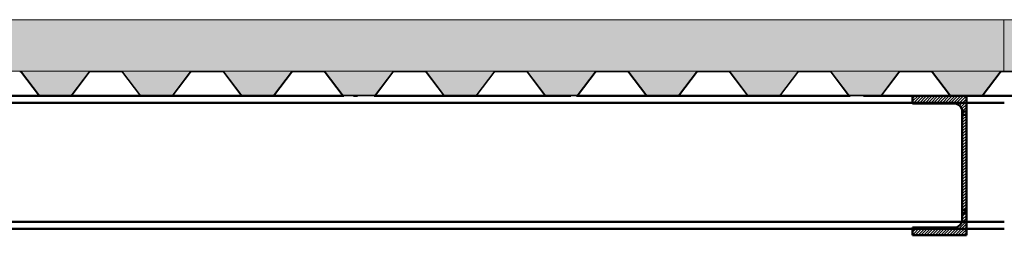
# Paper-space layout 'Layout1' of a CAD drawing. Extents: x -2 to 1243, y -36 to 596.
# Tile 9 of 132: x 160.82 to 191.94, y 152.68 to 159.48. Entities that reach past the tile are written whole.
import ezdxf

# ---------------------------------------------------------------- set-up
doc = ezdxf.new("R2010")
doc.units = 0
doc.linetypes.add('ACAD_ISO02W100', pattern=[15, 12, -3])
doc.linetypes.add('ACAD_ISO04W100', pattern=[30.5, 24, -3, 0.5, -3])
for name, color, linetype, lineweight in [('SS_2.ET-HALA_TaO-VESTAVBA_A1÷B2-P.NOSNIK', 172, 'CONTINUOUS', 50), ('SS_2.ET-HALA_TaO-VESTAVBA_A1÷B2-PODLAHA', 9, 'CONTINUOUS', 5), ('SS_2.ET-HALA_TaO-VESTAVBA_A1÷B2-TRAPEZ.PLECH', 153, 'CONTINUOUS', 18), ('SS_SRAFY', 8, 'CONTINUOUS', 18)]:
    doc.layers.add(name, color=color, linetype=linetype, lineweight=lineweight)
pattern_1 = [(45, (194.3423, 60.282), (-0.8980256, 0.8980256), []), (45, (195.2403, 60.282), (-0.8980256, 0.8980256), [1.5875, -0.3175, 0, -0.3175])]

psp = doc.layouts.get("Layout1")

# ---------------------------------------------------------------- hatches: boundary and pattern name
at = {"layer": 'SS_2.ET-HALA_TaO-VESTAVBA_A1÷B2-PODLAHA'}
h = psp.add_hatch(dxfattribs=at)
h.set_pattern_fill('ANSI35', color=252, scale=0.2, style=0)
h.set_pattern_definition(pattern_1)
h.paths.add_polyline_path([(398.1123, 159.482), (83.1423, 159.482), (83.1423, 157.862), (398.1123, 157.862)], flags=0)
h = psp.add_hatch(dxfattribs=at)
h.set_pattern_fill('ANSI35', color=252, scale=0.2, style=0)
h.set_pattern_definition(pattern_1)
h.paths.add_polyline_path([(396.6652, 157.862), (394.4202, 157.862, -0.2326123), (394.4835, 157.8291), (395.0183, 157.1277, 0.239242), (395.0686, 157.1034), (396.0184, 157.1034, 0.2392421), (396.0663, 157.1277), (396.6011, 157.8291, -0.2266449)], flags=0)
h.paths.add_polyline_path([(393.4652, 157.862), (391.2202, 157.862, -0.2326123), (391.2835, 157.8291), (391.8183, 157.1277, 0.239242), (391.8686, 157.1034), (392.8184, 157.1034, 0.2392421), (392.8663, 157.1277), (393.4011, 157.8291, -0.2266449)], flags=0)
h.paths.add_polyline_path([(390.2652, 157.862), (388.0202, 157.862, -0.2326123), (388.0835, 157.8291), (388.6183, 157.1277, 0.239242), (388.6686, 157.1034), (389.6184, 157.1034, 0.2301971), (389.6663, 157.1277), (390.2011, 157.8291, -0.2266449)], flags=0)
h.paths.add_polyline_path([(387.0652, 157.862), (384.8202, 157.862, -0.2326123), (384.8835, 157.8291), (385.4183, 157.1277, 0.239242), (385.4686, 157.1034), (386.4184, 157.1034, 0.2392421), (386.4663, 157.1277), (387.0011, 157.8291, -0.2266449)], flags=0)
h.paths.add_polyline_path([(383.8652, 157.862), (381.6202, 157.862, -0.2326123), (381.6835, 157.8291), (382.2183, 157.1277, 0.239242), (382.2686, 157.1034), (383.2184, 157.1034, 0.2392421), (383.2663, 157.1277), (383.8011, 157.8291, -0.2266449)], flags=0)
h.paths.add_polyline_path([(380.6652, 157.862), (378.4202, 157.862, -0.2326123), (378.4835, 157.8291), (379.0183, 157.1277, 0.239242), (379.0686, 157.1034), (380.0184, 157.1034, 0.2392421), (380.0663, 157.1277), (380.6011, 157.8291, -0.2266449)], flags=0)
h.paths.add_polyline_path([(377.4652, 157.862), (375.2202, 157.862, -0.2326123), (375.2835, 157.8291), (375.8183, 157.1277, 0.239242), (375.8686, 157.1034), (376.8184, 157.1034, 0.2301971), (376.8663, 157.1277), (377.4011, 157.8291, -0.2266449)], flags=0)
h.paths.add_polyline_path([(374.2652, 157.862), (372.0202, 157.862, -0.2326123), (372.0835, 157.8291), (372.6183, 157.1277, 0.239242), (372.6686, 157.1034), (373.6184, 157.1034, 0.2392421), (373.6663, 157.1277), (374.2011, 157.8291, -0.2266449)], flags=0)
h.paths.add_polyline_path([(371.0652, 157.862), (368.8202, 157.862, -0.2326123), (368.8835, 157.8291), (369.4183, 157.1277, 0.239242), (369.4686, 157.1034), (370.4184, 157.1034, 0.2392421), (370.4663, 157.1277), (371.0011, 157.8291, -0.2266449)], flags=0)
h.paths.add_polyline_path([(367.8652, 157.862), (365.6202, 157.862, -0.2326123), (365.6835, 157.8291), (366.2183, 157.1277, 0.239242), (366.2686, 157.1034), (367.2184, 157.1034, 0.2392421), (367.2663, 157.1277), (367.8011, 157.8291, -0.2266449)], flags=0)
h.paths.add_polyline_path([(364.6652, 157.862), (362.4202, 157.862, -0.2326123), (362.4835, 157.8291), (363.0183, 157.1277, 0.239242), (363.0686, 157.1034), (364.0184, 157.1034, 0.2301971), (364.0663, 157.1277), (364.6011, 157.8291, -0.2266449)], flags=0)
h.paths.add_polyline_path([(361.4652, 157.862), (359.2202, 157.862, -0.2326123), (359.2835, 157.8291), (359.8183, 157.1277, 0.239242), (359.8686, 157.1034), (360.8184, 157.1034, 0.2392421), (360.8663, 157.1277), (361.4011, 157.8291, -0.2266449)], flags=0)
h.paths.add_polyline_path([(358.2652, 157.862), (356.0202, 157.862, -0.2326123), (356.0835, 157.8291), (356.6183, 157.1277, 0.239242), (356.6686, 157.1034), (357.6184, 157.1034, 0.2392421), (357.6663, 157.1277), (358.2011, 157.8291, -0.2266449)], flags=0)
h.paths.add_polyline_path([(355.0652, 157.862), (352.8202, 157.862, -0.2326123), (352.8835, 157.8291), (353.4183, 157.1277, 0.239242), (353.4686, 157.1034), (354.4184, 157.1034, 0.2392421), (354.4663, 157.1277), (355.0011, 157.8291, -0.2266449)], flags=0)
h.paths.add_polyline_path([(351.8652, 157.862), (349.6202, 157.862, -0.2326123), (349.6835, 157.8291), (350.2183, 157.1277, 0.239242), (350.2686, 157.1034), (351.2184, 157.1034, 0.2301971), (351.2663, 157.1277), (351.8011, 157.8291, -0.2266449)], flags=0)
h.paths.add_polyline_path([(348.6652, 157.862), (346.4202, 157.862, -0.2326123), (346.4835, 157.8291), (347.0183, 157.1277, 0.239242), (347.0686, 157.1034), (348.0184, 157.1034, 0.2392421), (348.0663, 157.1277), (348.6011, 157.8291, -0.2266449)], flags=0)
h.paths.add_polyline_path([(345.4652, 157.862), (343.2202, 157.862, -0.2326123), (343.2835, 157.8291), (343.8183, 157.1277, 0.239242), (343.8686, 157.1034), (344.8184, 157.1034, 0.2392421), (344.8663, 157.1277), (345.4011, 157.8291, -0.2266449)], flags=0)
h.paths.add_polyline_path([(342.2652, 157.862), (340.0202, 157.862, -0.2326123), (340.0835, 157.8291), (340.6183, 157.1277, 0.239242), (340.6686, 157.1034), (341.6184, 157.1034, 0.2392421), (341.6663, 157.1277), (342.2011, 157.8291, -0.2266449)], flags=0)
h.paths.add_polyline_path([(339.0652, 157.862), (336.8202, 157.862, -0.2326123), (336.8835, 157.8291), (337.4183, 157.1277, 0.239242), (337.4686, 157.1034), (338.4184, 157.1034, 0.2301971), (338.4663, 157.1277), (339.0011, 157.8291, -0.2266449)], flags=0)
h.paths.add_polyline_path([(335.8652, 157.862), (333.6202, 157.862, -0.2326123), (333.6835, 157.8291), (334.2183, 157.1277, 0.239242), (334.2686, 157.1034), (335.2184, 157.1034, 0.2392421), (335.2663, 157.1277), (335.8011, 157.8291, -0.2266449)], flags=0)
h.paths.add_polyline_path([(332.6652, 157.862), (330.4202, 157.862, -0.2326123), (330.4835, 157.8291), (331.0183, 157.1277, 0.239242), (331.0686, 157.1034), (332.0184, 157.1034, 0.2392421), (332.0663, 157.1277), (332.6011, 157.8291, -0.2266449)], flags=0)
h.paths.add_polyline_path([(329.4652, 157.862), (327.2202, 157.862, -0.2326123), (327.2835, 157.8291), (327.8183, 157.1277, 0.239242), (327.8686, 157.1034), (328.8184, 157.1034, 0.2392421), (328.8663, 157.1277), (329.4011, 157.8291, -0.2266449)], flags=0)
h.paths.add_polyline_path([(326.2652, 157.862), (324.0202, 157.862, -0.2326123), (324.0835, 157.8291), (324.6183, 157.1277, 0.239242), (324.6686, 157.1034), (325.6184, 157.1034, 0.2301971), (325.6663, 157.1277), (326.2011, 157.8291, -0.2266449)], flags=0)
h.paths.add_polyline_path([(323.0652, 157.862), (320.8202, 157.862, -0.2326123), (320.8835, 157.8291), (321.4183, 157.1277, 0.239242), (321.4686, 157.1034), (322.4184, 157.1034, 0.2392421), (322.4663, 157.1277), (323.0011, 157.8291, -0.2266449)], flags=0)
h.paths.add_polyline_path([(319.8652, 157.862), (317.6202, 157.862, -0.2326123), (317.6835, 157.8291), (318.2183, 157.1277, 0.239242), (318.2686, 157.1034), (319.2184, 157.1034, 0.2392421), (319.2663, 157.1277), (319.8011, 157.8291, -0.2266449)], flags=0)
h.paths.add_polyline_path([(316.6652, 157.862), (314.4202, 157.862, -0.2326123), (314.4835, 157.8291), (315.0183, 157.1277, 0.239242), (315.0686, 157.1034), (316.0184, 157.1034, 0.2392421), (316.0663, 157.1277), (316.6011, 157.8291, -0.2266449)], flags=0)
h.paths.add_polyline_path([(303.8652, 157.862), (301.6202, 157.862, -0.2326123), (301.6835, 157.8291), (302.2183, 157.1277, 0.239242), (302.2686, 157.1034), (303.2184, 157.1034, 0.2392421), (303.2663, 157.1277), (303.8011, 157.8291, -0.2266449)], flags=0)
h.paths.add_polyline_path([(300.6652, 157.862), (298.4202, 157.862, -0.2326123), (298.4835, 157.8291), (299.0183, 157.1277, 0.239242), (299.0686, 157.1034), (300.0184, 157.1034, 0.2301971), (300.0663, 157.1277), (300.6011, 157.8291, -0.2266449)], flags=0)
h.paths.add_polyline_path([(297.4652, 157.862), (295.2202, 157.862, -0.2326123), (295.2835, 157.8291), (295.8183, 157.1277, 0.239242), (295.8686, 157.1034), (296.8184, 157.1034, 0.2392421), (296.8663, 157.1277), (297.4011, 157.8291, -0.2266449)], flags=0)
h.paths.add_polyline_path([(294.2652, 157.862), (292.0202, 157.862, -0.2326123), (292.0835, 157.8291), (292.6183, 157.1277, 0.239242), (292.6686, 157.1034), (293.6184, 157.1034, 0.2392421), (293.6663, 157.1277), (294.2011, 157.8291, -0.2266449)], flags=0)
h.paths.add_polyline_path([(291.0652, 157.862), (288.8202, 157.862, -0.2326123), (288.8835, 157.8291), (289.4183, 157.1277, 0.239242), (289.4686, 157.1034), (290.4184, 157.1034, 0.2392421), (290.4663, 157.1277), (291.0011, 157.8291, -0.2266449)], flags=0)
h.paths.add_polyline_path([(287.8652, 157.862), (285.6202, 157.862, -0.2326123), (285.6835, 157.8291), (286.2183, 157.1277, 0.239242), (286.2686, 157.1034), (287.2184, 157.1034, 0.2301971), (287.2663, 157.1277), (287.8011, 157.8291, -0.2266449)], flags=0)
h.paths.add_polyline_path([(284.6652, 157.862), (282.4202, 157.862, -0.2326123), (282.4835, 157.8291), (283.0183, 157.1277, 0.239242), (283.0686, 157.1034), (284.0184, 157.1034, 0.2392421), (284.0663, 157.1277), (284.6011, 157.8291, -0.2266449)], flags=0)
h.paths.add_polyline_path([(281.4652, 157.862), (279.2202, 157.862, -0.2326123), (279.2835, 157.8291), (279.8183, 157.1277, 0.239242), (279.8686, 157.1034), (280.8184, 157.1034, 0.2392421), (280.8663, 157.1277), (281.4011, 157.8291, -0.2266449)], flags=0)
h.paths.add_polyline_path([(278.2652, 157.862), (276.0202, 157.862, -0.2326123), (276.0835, 157.8291), (276.6183, 157.1277, 0.239242), (276.6686, 157.1034), (277.6184, 157.1034, 0.2392421), (277.6663, 157.1277), (278.2011, 157.8291, -0.2266449)], flags=0)
h.paths.add_polyline_path([(275.0652, 157.862), (272.8202, 157.862, -0.2326123), (272.8835, 157.8291), (273.4183, 157.1277, 0.239242), (273.4686, 157.1034), (274.4184, 157.1034, 0.2301971), (274.4663, 157.1277), (275.0011, 157.8291, -0.2266449)], flags=0)
h.paths.add_polyline_path([(271.8652, 157.862), (269.6202, 157.862, -0.2326123), (269.6835, 157.8291), (270.2183, 157.1277, 0.239242), (270.2686, 157.1034), (271.2184, 157.1034, 0.2392421), (271.2663, 157.1277), (271.8011, 157.8291, -0.2266449)], flags=0)
h.paths.add_polyline_path([(268.6652, 157.862), (266.4202, 157.862, -0.2326123), (266.4835, 157.8291), (267.0183, 157.1277, 0.239242), (267.0686, 157.1034), (268.0184, 157.1034, 0.2392421), (268.0663, 157.1277), (268.6011, 157.8291, -0.2266449)], flags=0)
h.paths.add_polyline_path([(265.4652, 157.862), (263.2202, 157.862, -0.2326123), (263.2835, 157.8291), (263.8183, 157.1277, 0.239242), (263.8686, 157.1034), (264.8184, 157.1034, 0.2392421), (264.8663, 157.1277), (265.4011, 157.8291, -0.2266449)], flags=0)
h.paths.add_polyline_path([(262.2652, 157.862), (260.0202, 157.862, -0.2326123), (260.0835, 157.8291), (260.6183, 157.1277, 0.239242), (260.6686, 157.1034), (261.6184, 157.1034, 0.2301971), (261.6663, 157.1277), (262.2011, 157.8291, -0.2266449)], flags=0)
h.paths.add_polyline_path([(259.0652, 157.862), (256.8202, 157.862, -0.2326123), (256.8835, 157.8291), (257.4183, 157.1277, 0.239242), (257.4686, 157.1034), (258.4184, 157.1034, 0.2392421), (258.4663, 157.1277), (259.0011, 157.8291, -0.2266449)], flags=0)
h.paths.add_polyline_path([(255.8652, 157.862), (253.6202, 157.862, -0.2326123), (253.6835, 157.8291), (254.2183, 157.1277, 0.239242), (254.2686, 157.1034), (255.2184, 157.1034, 0.2392421), (255.2663, 157.1277), (255.8011, 157.8291, -0.2266449)], flags=0)
h.paths.add_polyline_path([(252.6652, 157.862), (250.4202, 157.862, -0.2326123), (250.4835, 157.8291), (251.0183, 157.1277, 0.239242), (251.0686, 157.1034), (252.0184, 157.1034, 0.2392421), (252.0663, 157.1277), (252.6011, 157.8291, -0.2266449)], flags=0)
h.paths.add_polyline_path([(249.4652, 157.862), (247.2202, 157.862, -0.2326123), (247.2835, 157.8291), (247.8183, 157.1277, 0.239242), (247.8686, 157.1034), (248.8184, 157.1034, 0.2301971), (248.8663, 157.1277), (249.4011, 157.8291, -0.2266449)], flags=0)
h.paths.add_polyline_path([(246.2652, 157.862), (244.0202, 157.862, -0.2326123), (244.0835, 157.8291), (244.6183, 157.1277, 0.239242), (244.6686, 157.1034), (245.6184, 157.1034, 0.2392421), (245.6663, 157.1277), (246.2011, 157.8291, -0.2266449)], flags=0)
h.paths.add_polyline_path([(243.0652, 157.862), (240.8202, 157.862, -0.2326123), (240.8835, 157.8291), (241.4183, 157.1277, 0.239242), (241.4686, 157.1034), (242.4184, 157.1034, 0.2392421), (242.4663, 157.1277), (243.0011, 157.8291, -0.2266449)], flags=0)
h.paths.add_polyline_path([(239.8652, 157.862), (237.6202, 157.862, -0.2326123), (237.6835, 157.8291), (238.2183, 157.1277, 0.239242), (238.2686, 157.1034), (239.2184, 157.1034, 0.2392421), (239.2663, 157.1277), (239.8011, 157.8291, -0.2266449)], flags=0)
h.paths.add_polyline_path([(236.6652, 157.862), (234.4202, 157.862, -0.2326123), (234.4835, 157.8291), (235.0183, 157.1277, 0.239242), (235.0686, 157.1034), (236.0184, 157.1034, 0.2301971), (236.0663, 157.1277), (236.6011, 157.8291, -0.2266449)], flags=0)
h.paths.add_polyline_path([(233.4652, 157.862), (231.2202, 157.862, -0.2326123), (231.2835, 157.8291), (231.8183, 157.1277, 0.239242), (231.8686, 157.1034), (232.8184, 157.1034, 0.2392421), (232.8663, 157.1277), (233.4011, 157.8291, -0.2266449)], flags=0)
h.paths.add_polyline_path([(230.2652, 157.862), (228.0202, 157.862, -0.2326123), (228.0835, 157.8291), (228.6183, 157.1277, 0.239242), (228.6686, 157.1034), (229.6184, 157.1034, 0.2392421), (229.6663, 157.1277), (230.2011, 157.8291, -0.2266449)], flags=0)
h.paths.add_polyline_path([(227.0652, 157.862), (224.8202, 157.862, -0.2326123), (224.8835, 157.8291), (225.4183, 157.1277, 0.239242), (225.4686, 157.1034), (226.4184, 157.1034, 0.2392421), (226.4663, 157.1277), (227.0011, 157.8291, -0.2266449)], flags=0)
h.paths.add_polyline_path([(223.8652, 157.862), (221.6202, 157.862, -0.2326123), (221.6835, 157.8291), (222.2183, 157.1277, 0.239242), (222.2686, 157.1034), (223.2184, 157.1034, 0.2301971), (223.2663, 157.1277), (223.8011, 157.8291, -0.2266449)], flags=0)
h.paths.add_polyline_path([(220.6652, 157.862), (218.4202, 157.862, -0.2326123), (218.4835, 157.8291), (219.0183, 157.1277, 0.239242), (219.0686, 157.1034), (220.0184, 157.1034, 0.2392421), (220.0663, 157.1277), (220.6011, 157.8291, -0.2266449)], flags=0)
h.paths.add_polyline_path([(217.4652, 157.862), (215.2202, 157.862, -0.2326123), (215.2835, 157.8291), (215.8183, 157.1277, 0.239242), (215.8686, 157.1034), (216.8184, 157.1034, 0.2392421), (216.8663, 157.1277), (217.4011, 157.8291, -0.2266449)], flags=0)
h.paths.add_polyline_path([(214.2652, 157.862), (212.0202, 157.862, -0.2326123), (212.0835, 157.8291), (212.6183, 157.1277, 0.239242), (212.6686, 157.1034), (213.6184, 157.1034, 0.2392421), (213.6663, 157.1277), (214.2011, 157.8291, -0.2266449)], flags=0)
h.paths.add_polyline_path([(211.0652, 157.862), (208.8202, 157.862, -0.2326123), (208.8835, 157.8291), (209.4183, 157.1277, 0.239242), (209.4686, 157.1034), (210.4184, 157.1034, 0.2301971), (210.4663, 157.1277), (211.0011, 157.8291, -0.2266449)], flags=0)
h.paths.add_polyline_path([(207.8652, 157.862), (205.6202, 157.862, -0.2326123), (205.6835, 157.8291), (206.2183, 157.1277, 0.239242), (206.2686, 157.1034), (207.2184, 157.1034, 0.2392421), (207.2663, 157.1277), (207.8011, 157.8291, -0.2266449)], flags=0)
h.paths.add_polyline_path([(204.6652, 157.862), (202.4202, 157.862, -0.2326123), (202.4835, 157.8291), (203.0183, 157.1277, 0.239242), (203.0686, 157.1034), (204.0184, 157.1034, 0.2392421), (204.0663, 157.1277), (204.6011, 157.8291, -0.2266449)], flags=0)
h.paths.add_polyline_path([(201.4652, 157.862), (199.2202, 157.862, -0.2326123), (199.2835, 157.8291), (199.8183, 157.1277, 0.239242), (199.8686, 157.1034), (200.8184, 157.1034, 0.2392421), (200.8663, 157.1277), (201.4011, 157.8291, -0.2266449)], flags=0)
h.paths.add_polyline_path([(188.6652, 157.862), (186.4202, 157.862, -0.2326123), (186.4835, 157.8291), (187.0183, 157.1277, 0.239242), (187.0686, 157.1034), (188.0184, 157.1034, 0.2392421), (188.0663, 157.1277), (188.6011, 157.8291, -0.2266449)], flags=0)
h.paths.add_polyline_path([(185.4652, 157.862), (183.2202, 157.862, -0.2326123), (183.2835, 157.8291), (183.8183, 157.1277, 0.239242), (183.8686, 157.1034), (184.8184, 157.1034, 0.2301971), (184.8663, 157.1277), (185.4011, 157.8291, -0.2266449)], flags=0)
h.paths.add_polyline_path([(182.2652, 157.862), (180.0202, 157.862, -0.2326123), (180.0835, 157.8291), (180.6183, 157.1277, 0.239242), (180.6686, 157.1034), (181.6184, 157.1034, 0.2392421), (181.6663, 157.1277), (182.2011, 157.8291, -0.2266449)], flags=0)
h.paths.add_polyline_path([(179.0652, 157.862), (176.8202, 157.862, -0.2326123), (176.8835, 157.8291), (177.4183, 157.1277, 0.239242), (177.4686, 157.1034), (178.4184, 157.1034, 0.2392421), (178.4663, 157.1277), (179.0011, 157.8291, -0.2266449)], flags=0)
h.paths.add_polyline_path([(175.8652, 157.862), (173.6202, 157.862, -0.2326123), (173.6835, 157.8291), (174.2183, 157.1277, 0.239242), (174.2686, 157.1034), (175.2184, 157.1034, 0.2392421), (175.2663, 157.1277), (175.8011, 157.8291, -0.2266449)], flags=0)
h.paths.add_polyline_path([(172.6652, 157.862), (170.4202, 157.862, -0.2326123), (170.4835, 157.8291), (171.0183, 157.1277, 0.239242), (171.0686, 157.1034), (172.0184, 157.1034, 0.2301971), (172.0663, 157.1277), (172.6011, 157.8291, -0.2266449)], flags=0)
h.paths.add_polyline_path([(169.4652, 157.862), (167.2202, 157.862, -0.2326123), (167.2835, 157.8291), (167.8183, 157.1277, 0.239242), (167.8686, 157.1034), (168.8184, 157.1034, 0.2392421), (168.8663, 157.1277), (169.4011, 157.8291, -0.2266449)], flags=0)
h.paths.add_polyline_path([(166.2652, 157.862), (164.0202, 157.862, -0.2326123), (164.0835, 157.8291), (164.6183, 157.1277, 0.239242), (164.6686, 157.1034), (165.6184, 157.1034, 0.2392421), (165.6663, 157.1277), (166.2011, 157.8291, -0.2266449)], flags=0)
h.paths.add_polyline_path([(163.0652, 157.862), (160.8202, 157.862, -0.2326123), (160.8835, 157.8291), (161.4183, 157.1277, 0.239242), (161.4686, 157.1034), (162.4184, 157.1034, 0.2392421), (162.4663, 157.1277), (163.0011, 157.8291, -0.2266449)], flags=0)
h.paths.add_polyline_path([(159.8652, 157.862), (157.6202, 157.862, -0.2326123), (157.6835, 157.8291), (158.2183, 157.1277, 0.239242), (158.2686, 157.1034), (159.2184, 157.1034, 0.2301971), (159.2663, 157.1277), (159.8011, 157.8291, -0.2266449)], flags=0)
h.paths.add_polyline_path([(156.6652, 157.862), (154.4202, 157.862, -0.2326123), (154.4835, 157.8291), (155.0183, 157.1277, 0.239242), (155.0686, 157.1034), (156.0184, 157.1034, 0.2392421), (156.0663, 157.1277), (156.6011, 157.8291, -0.2266449)], flags=0)
h.paths.add_polyline_path([(153.4652, 157.862), (151.2202, 157.862, -0.2326123), (151.2835, 157.8291), (151.8183, 157.1277, 0.239242), (151.8686, 157.1034), (152.8184, 157.1034, 0.2392421), (152.8663, 157.1277), (153.4011, 157.8291, -0.2266449)], flags=0)
h.paths.add_polyline_path([(150.2652, 157.862), (148.0202, 157.862, -0.2326123), (148.0835, 157.8291), (148.6183, 157.1277, 0.239242), (148.6686, 157.1034), (149.6184, 157.1034, 0.2392421), (149.6663, 157.1277), (150.2011, 157.8291, -0.2266449)], flags=0)
h.paths.add_polyline_path([(147.0652, 157.862), (144.8202, 157.862, -0.2326123), (144.8835, 157.8291), (145.4183, 157.1277, 0.239242), (145.4686, 157.1034), (146.4184, 157.1034, 0.2301971), (146.4663, 157.1277), (147.0011, 157.8291, -0.2266449)], flags=0)
h.paths.add_polyline_path([(143.8652, 157.862), (141.6202, 157.862, -0.2326123), (141.6835, 157.8291), (142.2183, 157.1277, 0.239242), (142.2686, 157.1034), (143.2184, 157.1034, 0.2392421), (143.2663, 157.1277), (143.8011, 157.8291, -0.2266449)], flags=0)
h.paths.add_polyline_path([(140.6652, 157.862), (138.4202, 157.862, -0.2326123), (138.4835, 157.8291), (139.0183, 157.1277, 0.239242), (139.0686, 157.1034), (140.0184, 157.1034, 0.2392421), (140.0663, 157.1277), (140.6011, 157.8291, -0.2266449)], flags=0)
h.paths.add_polyline_path([(137.4652, 157.862), (135.2202, 157.862, -0.2326123), (135.2835, 157.8291), (135.8183, 157.1277, 0.239242), (135.8686, 157.1034), (136.8184, 157.1034, 0.2392421), (136.8663, 157.1277), (137.4011, 157.8291, -0.2266449)], flags=0)
h.paths.add_polyline_path([(134.2652, 157.862), (132.0202, 157.862, -0.2326123), (132.0835, 157.8291), (132.6183, 157.1277, 0.239242), (132.6686, 157.1034), (133.6184, 157.1034, 0.2301971), (133.6663, 157.1277), (134.2011, 157.8291, -0.2266449)], flags=0)
h.paths.add_polyline_path([(131.0652, 157.862), (128.8202, 157.862, -0.2326123), (128.8835, 157.8291), (129.4183, 157.1277, 0.239242), (129.4686, 157.1034), (130.4184, 157.1034, 0.2392421), (130.4663, 157.1277), (131.0011, 157.8291, -0.2266449)], flags=0)
h.paths.add_polyline_path([(127.8652, 157.862), (125.6202, 157.862, -0.2326123), (125.6835, 157.8291), (126.2183, 157.1277, 0.239242), (126.2686, 157.1034), (127.2184, 157.1034, 0.2392421), (127.2663, 157.1277), (127.8011, 157.8291, -0.2266449)], flags=0)
h.paths.add_polyline_path([(124.6652, 157.862), (122.4202, 157.862, -0.2326123), (122.4835, 157.8291), (123.0183, 157.1277, 0.239242), (123.0686, 157.1034), (124.0184, 157.1034, 0.2392421), (124.0663, 157.1277), (124.6011, 157.8291, -0.2266449)], flags=0)
h.paths.add_polyline_path([(121.4652, 157.862), (119.2202, 157.862, -0.2326123), (119.2835, 157.8291), (119.8183, 157.1277, 0.239242), (119.8686, 157.1034), (120.8184, 157.1034, 0.2301971), (120.8663, 157.1277), (121.4011, 157.8291, -0.2266449)], flags=0)
h.paths.add_polyline_path([(118.2652, 157.862), (116.0202, 157.862, -0.2326123), (116.0835, 157.8291), (116.6183, 157.1277, 0.239242), (116.6686, 157.1034), (117.6184, 157.1034, 0.2392421), (117.6663, 157.1277), (118.2011, 157.8291, -0.2266449)], flags=0)
h.paths.add_polyline_path([(115.0652, 157.862), (112.8202, 157.862, -0.2326123), (112.8835, 157.8291), (113.4183, 157.1277, 0.239242), (113.4686, 157.1034), (114.4184, 157.1034, 0.2392421), (114.4663, 157.1277), (115.0011, 157.8291, -0.2266449)], flags=0)
h.paths.add_polyline_path([(111.8652, 157.862), (109.6202, 157.862, -0.2326123), (109.6835, 157.8291), (110.2183, 157.1277, 0.239242), (110.2686, 157.1034), (111.2184, 157.1034, 0.2392421), (111.2663, 157.1277), (111.8011, 157.8291, -0.2266449)], flags=0)
h.paths.add_polyline_path([(108.6652, 157.862), (106.4202, 157.862, -0.2326123), (106.4835, 157.8291), (107.0183, 157.1277, 0.239242), (107.0686, 157.1034), (108.0184, 157.1034, 0.2301971), (108.0663, 157.1277), (108.6011, 157.8291, -0.2266449)], flags=0)
h.paths.add_polyline_path([(105.4652, 157.862), (103.2202, 157.862, -0.2326123), (103.2835, 157.8291), (103.8183, 157.1277, 0.239242), (103.8686, 157.1034), (104.8184, 157.1034, 0.2392421), (104.8663, 157.1277), (105.4011, 157.8291, -0.2266449)], flags=0)
h.paths.add_polyline_path([(102.2652, 157.862), (100.0202, 157.862, -0.2326123), (100.0835, 157.8291), (100.6183, 157.1277, 0.239242), (100.6686, 157.1034), (101.6184, 157.1034, 0.2392421), (101.6663, 157.1277), (102.2011, 157.8291, -0.2266449)], flags=0)
h.paths.add_polyline_path([(99.0652, 157.862), (96.8202, 157.862, -0.2326123), (96.8835, 157.8291), (97.4183, 157.1277, 0.239242), (97.4686, 157.1034), (98.4184, 157.1034, 0.2392421), (98.4663, 157.1277), (99.0011, 157.8291, -0.2266449)], flags=0)
h.paths.add_polyline_path([(95.8652, 157.862), (93.6202, 157.862, -0.2326123), (93.6835, 157.8291), (94.2183, 157.1277, 0.239242), (94.2686, 157.1034), (95.2184, 157.1034, 0.2301971), (95.2663, 157.1277), (95.8011, 157.8291, -0.2266449)], flags=0)
h.paths.add_polyline_path([(398.1123, 157.2668), (398.1123, 157.862), (397.6202, 157.862, -0.2326123), (397.6835, 157.8291)], flags=0)
h.paths.add_polyline_path([(195.0652, 157.862), (192.8202, 157.862, -0.2326123), (192.8835, 157.8291), (193.4183, 157.1277, 0.239242), (193.4686, 157.1034), (194.4184, 157.1034, 0.2392421), (194.4663, 157.1277), (195.0011, 157.8291, -0.2266449)], flags=0)
h.paths.add_polyline_path([(308.6686, 157.1034), (309.6184, 157.1034, 0.2392421), (309.6663, 157.1277), (310.2011, 157.8291, -0.2266449), (310.2652, 157.862), (308.0202, 157.862, -0.2326123), (308.0835, 157.8291), (308.6183, 157.1277, 0.239242)], flags=0)
h.paths.add_polyline_path([(90.4835, 157.8291), (91.0183, 157.1277, 0.239242), (91.0686, 157.1034), (92.0184, 157.1034, 0.2392421), (92.0663, 157.1277), (92.6011, 157.8291, -0.2266449), (92.6652, 157.862), (90.4202, 157.862, -0.2326123)], flags=0)
h.paths.add_polyline_path([(89.4652, 157.862), (87.2202, 157.862, -0.2326123), (87.2835, 157.8291), (87.8183, 157.1277, 0.239242), (87.8686, 157.1034), (88.8184, 157.1034, 0.2392421), (88.8663, 157.1277), (89.4011, 157.8291, -0.2266449)], flags=0)
h.paths.add_polyline_path([(86.2652, 157.862), (84.0202, 157.862, -0.2326123), (84.0835, 157.8291), (84.6183, 157.1277, 0.239242), (84.6686, 157.1034), (85.6184, 157.1034, 0.2392421), (85.6663, 157.1277), (86.2011, 157.8291, -0.2266449)], flags=0)
h.paths.add_polyline_path([(197.6663, 157.1277), (198.2011, 157.8291, -0.2266449), (198.2652, 157.862), (196.0202, 157.862, -0.2326123), (196.0835, 157.8291), (196.6183, 157.1277, 0.239242), (196.6686, 157.1034), (197.6184, 157.1034, 0.2301971)], flags=0)
h.paths.add_polyline_path([(191.8652, 157.862), (189.6202, 157.862, -0.2326123), (189.6835, 157.8291), (190.2183, 157.1277, 0.239242), (190.2686, 157.1034), (191.2184, 157.1034, 0.2392421), (191.2663, 157.1277), (191.8011, 157.8291, -0.2266449)], flags=0)
h.paths.add_polyline_path([(311.2835, 157.8291), (311.8183, 157.1277, 0.239242), (311.8686, 157.1034), (312.8184, 157.1034, 0.2301971), (312.8663, 157.1277), (313.4011, 157.8291, -0.2266449), (313.4652, 157.862), (311.2202, 157.862, -0.2326123)], flags=0)
h.paths.add_polyline_path([(305.4686, 157.1034), (306.4184, 157.1034, 0.2392421), (306.4663, 157.1277), (307.0011, 157.8291, -0.2266449), (307.0652, 157.862), (304.8202, 157.862, -0.2326123), (304.8835, 157.8291), (305.4183, 157.1277, 0.239242)], flags=0)
at = {"layer": 'SS_SRAFY'}
h = psp.add_hatch(dxfattribs=at)
h.set_pattern_fill('ANSI31', color=5, scale=0.02, style=0)
h.set_pattern_definition([(45, (194.34228, 60.281964), (-0.04490128, 0.04490128), [])])
h.paths.add_polyline_path([(189.0423, 152.682), (190.7423, 152.682), (190.7423, 157.082), (189.0423, 157.082), (189.0423, 156.842), (190.3523, 156.842, -0.4142136), (190.6123, 156.582), (190.6123, 153.182, -0.4142136), (190.3523, 152.922), (189.0423, 152.922)], flags=0)

# ---------------------------------------------------------------- linework, layer by layer
at = {"layer": 'SS_2.ET-HALA_TaO-VESTAVBA_A1÷B2-P.NOSNIK', "color": 7, "linetype": 'ACAD_ISO04W100', "ltscale": 0.25}
psp.add_line((80.7423, 157.082), (194.3423, 157.082), dxfattribs=at)
psp.add_line((80.7423, 157.082), (194.3423, 157.082), dxfattribs=at)
at = {"layer": 'SS_2.ET-HALA_TaO-VESTAVBA_A1÷B2-P.NOSNIK', "color": 1, "linetype": 'Continuous', "ltscale": 0.25}
for p, q in [((159.2184, 157.082), (161.4661, 157.082)), ((162.4184, 157.082), (164.6661, 157.082)), ((165.6184, 157.082), (167.8661, 157.082)), ((168.8184, 157.082), (171.0661, 157.082)), ((172.0184, 157.082), (174.2661, 157.082)), ((175.2184, 157.082), (177.4661, 157.082)), ((178.4184, 157.082), (180.6661, 157.082)), ((181.6184, 157.082), (183.8661, 157.082)), ((184.8184, 157.082), (187.0661, 157.082)), ((188.0184, 157.082), (189.0423, 157.082)), ((189.0423, 157.082), (190.7423, 157.082)), ((189.0423, 157.082), (189.0423, 156.842)), ((190.7423, 152.682), (190.7423, 157.082)), ((191.2184, 157.082), (191.9423, 157.082)), ((157.2423, 156.862), (189.0423, 156.862)), ((189.0423, 156.842), (190.3523, 156.842)), ((190.6123, 156.582), (190.6123, 153.182)), ((190.7423, 156.862), (191.9423, 156.862)), ((157.2423, 153.102), (190.5791, 153.102)), ((157.2423, 152.882), (189.0423, 152.882)), ((190.3523, 152.922), (189.0423, 152.922)), ((189.0423, 152.922), (189.0423, 152.682)), ((190.7423, 153.102), (191.9423, 153.102)), ((190.7423, 152.882), (191.9423, 152.882)), ((189.0423, 152.682), (190.7423, 152.682))]:
    psp.add_line(p, q, dxfattribs=at)
at = {"layer": 'SS_2.ET-HALA_TaO-VESTAVBA_A1÷B2-P.NOSNIK', "color": 3, "linetype": 'ACAD_ISO02W100', "ltscale": 0.25}
for p, q in [((189.0423, 156.862), (190.7423, 156.862)), ((190.7423, 156.582), (190.6123, 156.582)), ((190.7423, 156.482), (190.6123, 156.482)), ((190.6123, 153.482), (190.7423, 153.482)), ((190.6123, 153.382), (190.7423, 153.382)), ((189.0423, 152.882), (190.7423, 152.882)), ((190.5791, 153.102), (190.7423, 153.102))]:
    psp.add_line(p, q, dxfattribs=at)
at = {"layer": 'SS_2.ET-HALA_TaO-VESTAVBA_A1÷B2-P.NOSNIK', "color": 1, "linetype": 'Continuous', "ltscale": 0.25, "extrusion": (-1.83697e-16, 6.12323e-17, -1)}
for centre, start, end in [((-190.3523, 156.582), 90, 180), ((-190.3523, 153.182), 180, 270)]:
    psp.add_arc(centre, 0.26, start, end, dxfattribs=at)
at = {"layer": 'SS_2.ET-HALA_TaO-VESTAVBA_A1÷B2-PODLAHA', "color": 9, "linetype": 'Continuous', "ltscale": 0.25}
for p, q in [((398.1123, 159.482), (83.1423, 159.482)), ((398.1123, 157.862), (83.1423, 157.862)), ((162.4663, 157.1277), (163.0011, 157.8291)), ((165.6663, 157.1277), (166.2011, 157.8291)), ((168.8663, 157.1277), (169.4011, 157.8291)), ((172.0663, 157.1277), (172.6011, 157.8291)), ((175.8011, 157.8291), (175.2663, 157.1277)), ((178.4663, 157.1277), (179.0011, 157.8291)), ((181.6663, 157.1277), (182.2011, 157.8291)), ((185.4011, 157.8291), (184.8663, 157.1277)), ((188.0663, 157.1277), (188.6011, 157.8291)), ((191.2663, 157.1277), (191.8011, 157.8291)), ((162.4184, 157.1034), (161.4661, 157.1034)), ((165.6184, 157.1034), (164.6661, 157.1034)), ((168.8184, 157.1034), (167.8661, 157.1034)), ((181.6184, 157.1034), (180.6661, 157.1034)), ((184.8184, 157.1034), (183.8661, 157.1034)), ((188.0184, 157.1034), (187.0661, 157.1034)), ((191.2184, 157.1034), (190.2661, 157.1034))]:
    psp.add_line(p, q, dxfattribs=at)
at = {"layer": 'SS_2.ET-HALA_TaO-VESTAVBA_A1÷B2-PODLAHA', "color": 9, "linetype": 'ACAD_ISO02W100', "ltscale": 0.25}
psp.add_line((191.9223, 159.482), (191.9223, 157.862), dxfattribs=at)
at = {"layer": 'SS_2.ET-HALA_TaO-VESTAVBA_A1÷B2-PODLAHA', "color": 9, "linetype": 'Continuous', "ltscale": 0.25}
for centre, radius, start, end in [((160.8184, 157.7812), 0.0807, 36.34533, 89.96573), ((164.0184, 157.7812), 0.0807, 36.34533, 89.96573), ((167.2184, 157.7812), 0.0807, 36.34533, 89.96573), ((170.4184, 157.7812), 0.0807, 36.34533, 89.96573), ((189.6184, 157.7812), 0.0807, 36.34533, 89.96573), ((161.4674, 157.1651), 0.0617, 217.3274, 268.85395), ((162.4184, 157.1627), 0.0593, 270.00001, 323.81866), ((164.6674, 157.1651), 0.0617, 217.3274, 268.85395), ((165.6184, 157.1627), 0.0593, 270.00001, 323.81866), ((167.8674, 157.1651), 0.0617, 217.3274, 268.85395), ((168.8184, 157.1627), 0.0593, 270.00001, 323.81866), ((171.0674, 157.1651), 0.0617, 217.3274, 268.85395), ((172.0174, 157.1648), 0.0613, 270.98235, 322.8363), ((174.2674, 157.1651), 0.0617, 217.3274, 268.85395), ((175.2184, 157.1627), 0.0593, 270.00001, 323.81866), ((177.4674, 157.1651), 0.0617, 217.3274, 268.85395), ((180.6674, 157.1651), 0.0617, 217.3274, 268.85395), ((183.8674, 157.1651), 0.0617, 217.3274, 268.85395), ((184.8174, 157.1648), 0.0613, 270.98235, 322.8363), ((187.0674, 157.1651), 0.0617, 217.3274, 268.85395), ((190.2674, 157.1651), 0.0617, 217.3274, 268.85395), ((191.2184, 157.1627), 0.0593, 270.00001, 323.81866)]:
    psp.add_arc(centre, radius, start, end, dxfattribs=at)
at = {"layer": 'SS_2.ET-HALA_TaO-VESTAVBA_A1÷B2-PODLAHA', "color": 9, "linetype": 'Continuous', "ltscale": 0.25, "extrusion": (-1.83697e-16, 6.12323e-17, -1)}
for centre, start in [((-163.0676, 157.7784), 37.32743), ((-166.2676, 157.7784), 37.32743), ((-172.6676, 157.7784), 37.32741)]:
    psp.add_arc(centre, 0.0836, start, 88.98538, dxfattribs=at)
at = {"layer": 'SS_2.ET-HALA_TaO-VESTAVBA_A1÷B2-PODLAHA', "color": 9, "linetype": 'Continuous', "ltscale": 0.25, "extrusion": (3.28218e-13, -2.87066e-13, -1)}
for centre, start in [((-169.4676, 157.7784), 37.32743), ((-175.8676, 157.7784), 37.32743), ((-179.0676, 157.7784), 37.32743), ((-182.2676, 157.7784), 37.32743), ((-185.4676, 157.7784), 37.32742), ((-188.6676, 157.7784), 37.32743)]:
    psp.add_arc(centre, 0.0836, start, 88.98538, dxfattribs=at)
at = {"layer": 'SS_2.ET-HALA_TaO-VESTAVBA_A1÷B2-PODLAHA', "color": 9, "linetype": 'Continuous', "ltscale": 0.25, "extrusion": (2.30497e-12, 2.30521e-12, -1)}
psp.add_arc((-191.8676, 157.7784), 0.0836, 37.32743, 88.98538, dxfattribs=at)
at = {"layer": 'SS_2.ET-HALA_TaO-VESTAVBA_A1÷B2-TRAPEZ.PLECH', "color": 5, "linetype": 'Continuous', "ltscale": 0.25}
for p, q in [((160.8663, 157.8162), (161.4011, 157.1148)), ((161.4183, 157.1277), (160.8834, 157.8291)), ((162.4834, 157.1148), (163.0183, 157.8162)), ((163.0661, 157.8405), (164.0184, 157.8405)), ((164.0663, 157.8162), (164.6011, 157.1148)), ((164.6183, 157.1277), (164.0834, 157.8291)), ((165.6834, 157.1148), (166.2183, 157.8162)), ((166.2661, 157.8405), (167.2184, 157.8405)), ((167.2663, 157.8162), (167.8011, 157.1148)), ((167.8183, 157.1277), (167.2834, 157.8291)), ((168.8834, 157.1148), (169.4183, 157.8162)), ((169.4661, 157.8405), (170.4184, 157.8405)), ((170.4663, 157.8162), (171.0011, 157.1148)), ((171.0183, 157.1277), (170.4834, 157.8291)), ((172.6011, 157.8291), (172.0663, 157.1277)), ((172.0834, 157.1148), (172.6183, 157.8162)), ((172.6661, 157.8405), (173.6184, 157.8405)), ((173.6663, 157.8162), (174.2011, 157.1148)), ((174.2183, 157.1277), (173.6834, 157.8291)), ((175.2834, 157.1148), (175.8183, 157.8162)), ((175.8661, 157.8405), (176.8184, 157.8405)), ((176.8663, 157.8162), (177.4011, 157.1148)), ((177.4183, 157.1277), (176.8834, 157.8291)), ((178.4834, 157.1148), (179.0183, 157.8162)), ((179.0661, 157.8405), (179.9423, 157.8405)), ((179.1423, 157.862), (179.1423, 157.8405)), ((179.9423, 157.8405), (179.9423, 157.862)), ((179.9423, 157.8405), (180.0184, 157.8405)), ((180.0663, 157.8162), (180.6011, 157.1148)), ((180.6183, 157.1277), (180.0834, 157.8291)), ((181.6834, 157.1148), (182.2183, 157.8162)), ((182.2661, 157.8405), (183.2184, 157.8405)), ((183.2663, 157.8162), (183.8011, 157.1148)), ((183.8183, 157.1277), (183.2834, 157.8291)), ((184.8834, 157.1148), (185.4183, 157.8162)), ((185.4661, 157.8405), (186.4184, 157.8405)), ((186.4663, 157.8162), (187.0011, 157.1148)), ((187.0183, 157.1277), (186.4834, 157.8291)), ((188.6011, 157.8291), (188.0663, 157.1277)), ((188.0834, 157.1148), (188.6183, 157.8162)), ((188.6661, 157.8405), (189.6184, 157.8405)), ((189.6663, 157.8162), (190.2011, 157.1148)), ((190.2183, 157.1277), (189.6834, 157.8291)), ((191.8011, 157.8291), (191.2663, 157.1277)), ((191.2834, 157.1148), (191.8183, 157.8162)), ((191.8661, 157.8405), (192.8184, 157.8405)), ((161.4661, 157.082), (162.4184, 157.082)), ((164.6661, 157.082), (165.6184, 157.082)), ((167.8661, 157.082), (168.8184, 157.082)), ((172.0184, 157.1034), (171.0661, 157.1034)), ((171.0661, 157.082), (172.0184, 157.082)), ((175.2184, 157.1034), (174.2661, 157.1034)), ((174.2661, 157.082), (175.2184, 157.082)), ((178.4184, 157.1034), (177.4661, 157.1034)), ((177.4661, 157.082), (178.4184, 157.082)), ((180.6661, 157.082), (181.6184, 157.082)), ((183.8661, 157.082), (184.8184, 157.082)), ((187.0661, 157.082), (188.0184, 157.082)), ((190.7423, 157.082), (191.2184, 157.082))]:
    psp.add_line(p, q, dxfattribs=at)
at = {"layer": 'SS_2.ET-HALA_TaO-VESTAVBA_A1÷B2-TRAPEZ.PLECH', "color": 5, "linetype": 'Continuous', "ltscale": 0.25, "extrusion": (1.52502e-12, 3.68223e-12, -1)}
psp.add_arc((-160.8184, 157.7812), 0.0593, 90, 143.81847, dxfattribs=at)
at = {"layer": 'SS_2.ET-HALA_TaO-VESTAVBA_A1÷B2-TRAPEZ.PLECH', "color": 5, "linetype": 'Continuous', "ltscale": 0.25}
for centre, radius, start, end in [((163.0661, 157.7812), 0.0807, 90, 143.65479), ((166.2661, 157.7812), 0.0807, 90, 143.65479), ((169.4661, 157.7812), 0.0807, 90, 143.65479), ((172.6661, 157.7812), 0.0807, 90, 143.65479), ((173.6184, 157.7812), 0.0807, 36.34521, 90), ((175.8661, 157.7812), 0.0807, 90, 143.65479), ((176.8184, 157.7812), 0.0807, 36.34521, 90), ((179.0661, 157.7812), 0.0807, 90, 143.65479), ((180.0184, 157.7812), 0.0807, 36.34521, 90), ((182.2661, 157.7812), 0.0807, 90, 143.65479), ((183.2184, 157.7812), 0.0807, 36.34521, 90), ((185.4661, 157.7812), 0.0807, 90, 143.65479), ((186.4184, 157.7812), 0.0807, 36.34521, 90), ((188.6661, 157.7812), 0.0807, 90, 143.65479), ((191.8661, 157.7812), 0.0807, 90, 143.65479), ((161.4661, 157.1627), 0.0807, 216.34521, 270), ((162.4184, 157.1627), 0.0807, 270, 323.65479), ((164.6661, 157.1627), 0.0807, 216.34521, 270), ((165.6184, 157.1627), 0.0807, 270, 323.65479), ((167.8661, 157.1627), 0.0807, 216.34521, 270), ((168.8184, 157.1627), 0.0807, 270, 323.65479), ((171.0661, 157.1627), 0.0807, 216.34521, 270), ((172.0184, 157.1627), 0.0807, 270, 323.65479), ((174.2661, 157.1627), 0.0807, 216.34521, 270), ((175.2184, 157.1627), 0.0807, 270, 323.65479), ((177.4661, 157.1627), 0.0807, 216.34521, 270), ((178.4184, 157.1627), 0.0593, 270.00001, 323.81847), ((178.4184, 157.1627), 0.0807, 270, 323.65479), ((180.6661, 157.1627), 0.0807, 216.34521, 270), ((181.6184, 157.1627), 0.0593, 270.00001, 323.81847), ((181.6184, 157.1627), 0.0807, 270, 323.65479), ((183.8661, 157.1627), 0.0807, 216.34521, 270), ((184.8184, 157.1627), 0.0807, 270, 323.65479), ((187.0661, 157.1627), 0.0807, 216.34521, 270), ((188.0184, 157.1627), 0.0593, 270.00001, 323.81847), ((188.0184, 157.1627), 0.0807, 270, 323.65479), ((190.2661, 157.1627), 0.0807, 216.34521, 270), ((191.2184, 157.1627), 0.0807, 270, 323.65479)]:
    psp.add_arc(centre, radius, start, end, dxfattribs=at)
at = {"layer": 'SS_2.ET-HALA_TaO-VESTAVBA_A1÷B2-TRAPEZ.PLECH', "color": 5, "linetype": 'Continuous', "ltscale": 0.25, "extrusion": (-2.33722e-12, 2.00249e-12, -1)}
psp.add_arc((-163.0661, 157.7812), 0.0593, 36.18153, 90, dxfattribs=at)
at = {"layer": 'SS_2.ET-HALA_TaO-VESTAVBA_A1÷B2-TRAPEZ.PLECH', "color": 5, "linetype": 'Continuous', "ltscale": 0.25, "extrusion": (1.27082e-12, 3.06853e-12, -1)}
psp.add_arc((-164.0184, 157.7812), 0.0593, 90, 143.81847, dxfattribs=at)
at = {"layer": 'SS_2.ET-HALA_TaO-VESTAVBA_A1÷B2-TRAPEZ.PLECH', "color": 5, "linetype": 'Continuous', "ltscale": 0.25, "extrusion": (-1.86982e-12, 1.60201e-12, -1)}
psp.add_arc((-166.2661, 157.7812), 0.0593, 36.18153, 90, dxfattribs=at)
at = {"layer": 'SS_2.ET-HALA_TaO-VESTAVBA_A1÷B2-TRAPEZ.PLECH', "color": 5, "linetype": 'Continuous', "ltscale": 0.25, "extrusion": (1.01662e-12, 2.45484e-12, -1)}
psp.add_arc((-167.2184, 157.7812), 0.0593, 90, 143.81847, dxfattribs=at)
at = {"layer": 'SS_2.ET-HALA_TaO-VESTAVBA_A1÷B2-TRAPEZ.PLECH', "color": 5, "linetype": 'Continuous', "ltscale": 0.25, "extrusion": (-9.35e-13, 8.01034e-13, -1)}
psp.add_arc((-169.4661, 157.7812), 0.0593, 36.18153, 90, dxfattribs=at)
at = {"layer": 'SS_2.ET-HALA_TaO-VESTAVBA_A1÷B2-TRAPEZ.PLECH', "color": 5, "linetype": 'Continuous', "ltscale": 0.25, "extrusion": (5.08217e-13, 1.22745e-12, -1)}
for centre in [(-170.4184, 157.7812), (-189.6184, 157.7812)]:
    psp.add_arc(centre, 0.0593, 90, 143.81847, dxfattribs=at)
at = {"layer": 'SS_2.ET-HALA_TaO-VESTAVBA_A1÷B2-TRAPEZ.PLECH', "color": 5, "linetype": 'Continuous', "ltscale": 0.25, "extrusion": (-4.67592e-13, 4.00548e-13, -1)}
for centre in [(-172.6661, 157.7812), (-188.6661, 157.7812)]:
    psp.add_arc(centre, 0.0593, 36.18153, 90, dxfattribs=at)
at = {"layer": 'SS_2.ET-HALA_TaO-VESTAVBA_A1÷B2-TRAPEZ.PLECH', "color": 5, "linetype": 'Continuous', "ltscale": 0.25, "extrusion": (-1.83697e-16, 6.12323e-17, -1)}
for centre, start, end in [((-173.6184, 157.7812), 90, 143.81847), ((-175.8661, 157.7812), 36.18153, 90), ((-174.2661, 157.1627), 270, 323.81847)]:
    psp.add_arc(centre, 0.0593, start, end, dxfattribs=at)
at = {"layer": 'SS_2.ET-HALA_TaO-VESTAVBA_A1÷B2-TRAPEZ.PLECH', "color": 5, "linetype": 'Continuous', "ltscale": 0.25, "extrusion": (-2.54384e-13, -6.13633e-13, -1)}
psp.add_arc((-176.8184, 157.7812), 0.0593, 90, 143.81847, dxfattribs=at)
at = {"layer": 'SS_2.ET-HALA_TaO-VESTAVBA_A1÷B2-TRAPEZ.PLECH', "color": 5, "linetype": 'Continuous', "ltscale": 0.25, "extrusion": (9.34632e-13, -8.00912e-13, -1)}
psp.add_arc((-179.0661, 157.7812), 0.0593, 36.18153, 90, dxfattribs=at)
at = {"layer": 'SS_2.ET-HALA_TaO-VESTAVBA_A1÷B2-TRAPEZ.PLECH', "color": 5, "linetype": 'Continuous', "ltscale": 0.25, "extrusion": (-2.54219e-12, -6.13688e-12, -1)}
psp.add_arc((-180.0184, 157.7812, 0), 0.0593, 90, 143.81847, dxfattribs=at)
at = {"layer": 'SS_2.ET-HALA_TaO-VESTAVBA_A1÷B2-TRAPEZ.PLECH', "color": 5, "linetype": 'Continuous', "ltscale": 0.25, "extrusion": (3.73908e-12, -3.20383e-12, -1)}
psp.add_arc((-182.2661, 157.7812), 0.0593, 36.18153, 90, dxfattribs=at)
at = {"layer": 'SS_2.ET-HALA_TaO-VESTAVBA_A1÷B2-TRAPEZ.PLECH', "color": 5, "linetype": 'Continuous', "ltscale": 0.25, "extrusion": (-1.52539e-12, -3.6821e-12, -1)}
psp.add_arc((-183.2184, 157.7812), 0.0593, 90, 143.81847, dxfattribs=at)
at = {"layer": 'SS_2.ET-HALA_TaO-VESTAVBA_A1÷B2-TRAPEZ.PLECH', "color": 5, "linetype": 'Continuous', "ltscale": 0.25, "extrusion": (1.40204e-12, -1.2014e-12, -1)}
psp.add_arc((-185.4661, 157.7812), 0.0593, 36.18153, 90, dxfattribs=at)
at = {"layer": 'SS_2.ET-HALA_TaO-VESTAVBA_A1÷B2-TRAPEZ.PLECH', "color": 5, "linetype": 'Continuous', "ltscale": 0.25, "extrusion": (-5.08585e-13, -1.22733e-12, -1)}
psp.add_arc((-186.4184, 157.7812), 0.0593, 90, 143.81847, dxfattribs=at)
at = {"layer": 'SS_2.ET-HALA_TaO-VESTAVBA_A1÷B2-TRAPEZ.PLECH', "color": 5, "linetype": 'Continuous', "ltscale": 0.25, "extrusion": (-2.80463e-12, 2.40298e-12, -1)}
psp.add_arc((-191.8661, 157.7812), 0.0593, 36.18153, 90, dxfattribs=at)
at = {"layer": 'SS_2.ET-HALA_TaO-VESTAVBA_A1÷B2-TRAPEZ.PLECH', "color": 5, "linetype": 'Continuous', "ltscale": 0.25, "extrusion": (-2.80463e-12, -2.40286e-12, -1)}
psp.add_arc((-161.4661, 157.1627), 0.0593, 270, 323.81847, dxfattribs=at)
at = {"layer": 'SS_2.ET-HALA_TaO-VESTAVBA_A1÷B2-TRAPEZ.PLECH', "color": 5, "linetype": 'Continuous', "ltscale": 0.25, "extrusion": (-1.86982e-12, -1.60188e-12, -1)}
for centre in [(-164.6661, 157.1627), (-190.2661, 157.1627)]:
    psp.add_arc(centre, 0.0593, 270, 323.81847, dxfattribs=at)
at = {"layer": 'SS_2.ET-HALA_TaO-VESTAVBA_A1÷B2-TRAPEZ.PLECH', "color": 5, "linetype": 'Continuous', "ltscale": 0.25, "extrusion": (-1.40241e-12, -1.2014e-12, -1)}
psp.add_arc((-167.8661, 157.1627), 0.0593, 270, 323.81847, dxfattribs=at)
at = {"layer": 'SS_2.ET-HALA_TaO-VESTAVBA_A1÷B2-TRAPEZ.PLECH', "color": 5, "linetype": 'Continuous', "ltscale": 0.25, "extrusion": (-9.35e-13, -8.00912e-13, -1)}
psp.add_arc((-171.0661, 157.1627), 0.0593, 270, 323.81847, dxfattribs=at)
at = {"layer": 'SS_2.ET-HALA_TaO-VESTAVBA_A1÷B2-TRAPEZ.PLECH', "color": 5, "linetype": 'Continuous', "ltscale": 0.25, "extrusion": (2.54017e-13, -6.13633e-13, -1)}
psp.add_arc((-172.0184, 157.1627), 0.0593, 216.18153, 270, dxfattribs=at)
at = {"layer": 'SS_2.ET-HALA_TaO-VESTAVBA_A1÷B2-TRAPEZ.PLECH', "color": 5, "linetype": 'Continuous', "ltscale": 0.25, "extrusion": (4.67224e-13, 4.00548e-13, -1)}
for centre in [(-177.4661, 157.1627), (-187.0661, 157.1627)]:
    psp.add_arc(centre, 0.0593, 270, 323.81847, dxfattribs=at)
at = {"layer": 'SS_2.ET-HALA_TaO-VESTAVBA_A1÷B2-TRAPEZ.PLECH', "color": 5, "linetype": 'Continuous', "ltscale": 0.25, "extrusion": (4.6739e-12, 4.00493e-12, -1)}
psp.add_arc((-180.6661, 157.1627, 0), 0.0593, 270, 323.81847, dxfattribs=at)
at = {"layer": 'SS_2.ET-HALA_TaO-VESTAVBA_A1÷B2-TRAPEZ.PLECH', "color": 5, "linetype": 'Continuous', "ltscale": 0.25, "extrusion": (2.80426e-12, 2.40298e-12, -1)}
psp.add_arc((-183.8661, 157.1627), 0.0593, 270, 323.81847, dxfattribs=at)
at = {"layer": 'SS_2.ET-HALA_TaO-VESTAVBA_A1÷B2-TRAPEZ.PLECH', "color": 5, "linetype": 'Continuous', "ltscale": 0.25, "extrusion": (-1.01699e-12, 2.45484e-12, -1)}
psp.add_arc((-184.8184, 157.1627), 0.0593, 216.18153, 270, dxfattribs=at)

doc.saveas('drawing.dxf')
